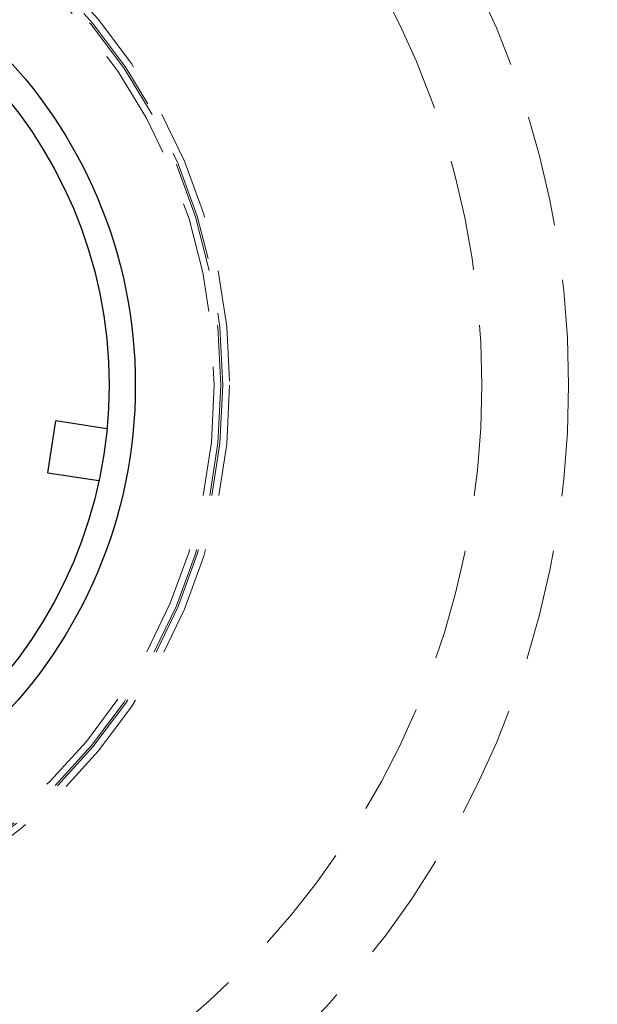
# Model space of a CAD drawing. Header units: millimetres. Extents: x 656 to 900, y 308 to 700.
# Tile 41 of 45: x 685.36 to 691.96, y 668.22 to 679.48. Entities that reach past the tile are written whole.
import ezdxf

# ---------------------------------------------------------------- set-up
doc = ezdxf.new("R2010")
doc.units = ezdxf.units.MM
doc.linetypes.add('HIDDEN', pattern=[1.905, 1.27, -0.635])
doc.styles.add('SLDTEXTSTYLE0', font='TXT', dxfattribs={"width": 0.75})
doc.dimstyles.new('SLDDIMSTYLE0', dxfattribs={"dimtxt": 3.5, "dimasz": 3.556, "dimexe": 0, "dimexo": 0.0625, "dimgap": 0.875, "dimtad": 1, "dimdec": 0, "dimlfac": 5, "dimrnd": 1e-09, "dimzin": 12, "dimdsep": 46, "dimtxsty": 'SLDTEXTSTYLE0', "dimblk1": 'CLOSED', "dimblk2": 'CLOSED', "dimsah": 1, "dimcen": 0.09, "dimadec": 0, "dimazin": 3, "dimtfac": 1, "dimtdec": 0, "dimtofl": 0, "dimtmove": 0, "dimatfit": 3, "dimldrblk": 'CLOSED', "dimfxl": 0, "dimfrac": 2, "dimtolj": 1, "dimtzin": 12, "dimarcsym": 0})

# ---------------------------------------------------------------- blocks, each defined once
blk = doc.blocks.new('_Closed')
at = {"color": 0, "linetype": 'ByBlock', "lineweight": -2}
for p, q in [((-1, 0.166667), (0, 0)), ((-1, 0.166667), (-1, -0.166667)), ((0, 0), (-1, -0.166667)), ((0, 0), (-1, 0))]:
    blk.add_line(p, q, dxfattribs=at)
blk = doc.blocks.new('_D_1')
at = {"color": 7, "linetype": 'Continuous', "lineweight": 0}
for p, q in [((682.131, 700.298), (734.817, 700.298)), ((733.817, 700.298), (733.817, 650.298)), ((682.131, 650.298), (734.817, 650.298))]:
    blk.add_line(p, q, dxfattribs=at)
at = {"color": 7, "linetype": 'Continuous', "lineweight": 18, "xscale": 3.556, "yscale": 3.556}
for p, rotation in [((733.817, 700.298, -82.961), 90.0000000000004), ((733.817, 650.298, -82.961), 270.0000000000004)]:
    blk.add_blockref('_Closed', p, dxfattribs=dict(at, rotation=rotation))
at = {"color": 7, "linetype": 'Continuous', "lineweight": 18, "char_height": 3.5, "attachment_point": 1, "rotation": 90, "style": 'SLDTEXTSTYLE0'}
for s, insert in [('250', (729.252, 675.838)), ('%%c', (729.306, 670.56))]:
    blk.add_mtext(s, dxfattribs=dict(at, insert=insert))

msp = doc.modelspace()

# ---------------------------------------------------------------- linework, layer by layer
at = {"color": 7, "linetype": 'Continuous', "lineweight": 25}
for p, q in [((685.679, 674.298), (685.77, 674.891)), ((686.355, 674.801), (685.77, 674.891)), ((685.679, 674.298), (686.263, 674.208))]:
    msp.add_line(p, q, dxfattribs=at)
at = {"color": 7, "linetype": 'HIDDEN', "lineweight": 18}
for p, q in [((686.363, 674.799), (686.355, 674.801)), ((686.263, 674.208), (686.272, 674.207))]:
    msp.add_line(p, q, dxfattribs=at)
at = {"color": 7, "linetype": 'Continuous', "lineweight": 25}
for centre, radius in [((681.131, 675.298), 25), ((681.179, 675.298), 5.5), ((681.179, 675.298), 5.2)]:
    msp.add_circle(centre, radius, dxfattribs=at)
at = {"color": 7, "linetype": 'HIDDEN', "lineweight": 18}
for centre, radius in [((681.131, 675.298), 24.6), ((681.131, 675.298), 10.5), ((681.131, 675.298), 9.508), ((681.179, 675.298), 6.578), ((681.179, 675.298), 6.5), ((681.179, 675.298), 6.478), ((681.179, 675.298), 6.402)]:
    msp.add_circle(centre, radius, dxfattribs=at)

# ---------------------------------------------------------------- dimensions: what is measured, and where the dimension line sits
at = {"color": 7, "linetype": 'Continuous', "lineweight": 18}
dim = msp.add_linear_dim(base=(733.817, 650.298), p1=(681.131, 700.298), p2=(681.131, 650.298), angle=90, text='%%c<>', dimstyle='SLDDIMSTYLE0', dxfattribs=at)
dim.commit()
dim.dimension.update_dxf_attribs({"geometry": '_D_1', "text_midpoint": (733.817, 677.078), "dimtype": 160})

doc.saveas('drawing.dxf')
